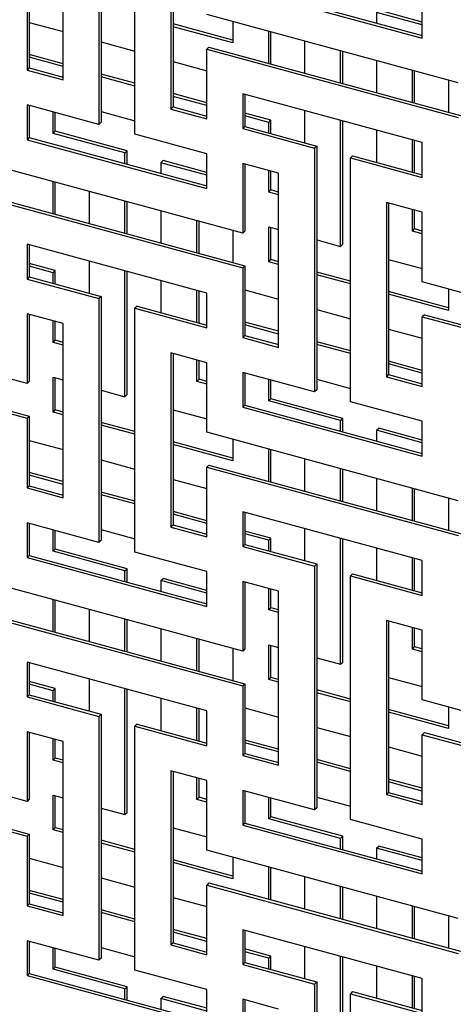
# Model space of a CAD drawing. Header units: millimetres. Extents: x -474 to 5676, y -231 to 4074.
# Tile 30 of 43: x 4185 to 4274, y 2401 to 2603. Entities that reach past the tile are written whole.
import ezdxf

# ---------------------------------------------------------------- set-up
doc = ezdxf.new("R2010")
doc.units = ezdxf.units.MM
doc.header["$LTSCALE"] = 12

msp = doc.modelspace()

# ---------------------------------------------------------------- linework, layer by layer
for p, q in [((4201.2, 2631.78), (4201.2, 2581.78)), ((4201.65, 2632.22), (4201.65, 2582.22)), ((4208.57, 2579.78), (4208.57, 2629.78)), ((4193.83, 2590.93), (4193.83, 2626.64)), ((4215.94, 2620.63), (4215.94, 2584.92)), ((4216.39, 2620.51), (4216.39, 2585.36)), ((4230.68, 2609.48), (4267.53, 2599.47)), ((4231.13, 2609.92), (4267.53, 2600.03)), ((4186.46, 2607.22), (4186.46, 2592.93)), ((4186.91, 2607.65), (4186.91, 2593.37)), ((4267.53, 2602.77), (4258.58, 2605.2)), ((4267.53, 2599.47), (4267.53, 2606.61)), ((4274.9, 2590.32), (4223.31, 2604.35)), ((4258.13, 2604.76), (4258.13, 2602.58)), ((4267.53, 2602.21), (4258.13, 2604.76)), ((4186.91, 2602.69), (4193.83, 2600.81)), ((4228.65, 2599.05), (4216.39, 2602.38)), ((4228.65, 2598.49), (4216.39, 2601.82)), ((4228.65, 2602.89), (4228.65, 2598.49)), ((4236.02, 2594.3), (4236.02, 2600.89)), ((4236.47, 2594.18), (4236.47, 2600.77)), ((4201.65, 2598.69), (4208.57, 2596.81)), ((4223.76, 2597.64), (4223.31, 2597.2)), ((4223.31, 2582.92), (4223.31, 2597.2)), ((4223.31, 2597.2), (4274.9, 2583.18)), ((4223.76, 2597.64), (4275.35, 2583.62)), ((4243.39, 2598.89), (4243.39, 2592.3)), ((4193.83, 2594.23), (4186.91, 2596.11)), ((4193.83, 2593.67), (4186.91, 2595.55)), ((4250.76, 2590.3), (4250.76, 2596.88)), ((4251.21, 2590.18), (4251.21, 2596.76)), ((4186.91, 2593.37), (4186.46, 2592.93)), ((4186.91, 2593.37), (4193.83, 2591.49)), ((4216.39, 2594.68), (4223.31, 2592.8)), ((4258.13, 2594.88), (4258.13, 2588.3)), ((4186.46, 2592.93), (4193.83, 2590.93)), ((4208.57, 2590.22), (4201.65, 2592.1)), ((4208.57, 2589.66), (4201.65, 2591.54)), ((4265.5, 2586.29), (4265.5, 2592.88)), ((4265.95, 2586.17), (4265.95, 2592.76)), ((4272.87, 2590.87), (4272.87, 2584.29)), ((4223.31, 2586.21), (4216.39, 2588.1)), ((4223.31, 2585.66), (4216.39, 2587.54)), ((4267.53, 2578.04), (4230.68, 2588.05)), ((4230.68, 2588.05), (4230.68, 2580.91)), ((4231.13, 2587.93), (4231.13, 2581.35)), ((4201.2, 2581.78), (4186.46, 2585.79)), ((4186.46, 2585.79), (4186.46, 2578.64)), ((4186.91, 2585.67), (4186.91, 2579.08)), ((4216.39, 2585.36), (4215.94, 2584.92)), ((4216.39, 2585.36), (4223.31, 2583.48)), ((4191.8, 2579.93), (4191.8, 2584.33)), ((4192.25, 2580.37), (4192.25, 2584.21)), ((4201.65, 2584.4), (4208.57, 2582.52)), ((4215.94, 2584.92), (4223.31, 2582.92)), ((4236.47, 2582.64), (4231.13, 2584.09)), ((4236.02, 2582.2), (4231.13, 2583.53)), ((4243.39, 2584.6), (4243.39, 2578.02)), ((4201.65, 2582.22), (4201.2, 2581.78)), ((4231.13, 2581.35), (4230.68, 2580.91)), ((4230.68, 2580.91), (4245.42, 2576.91)), ((4231.13, 2581.35), (4245.87, 2577.34)), ((4236.02, 2582.2), (4236.47, 2582.64)), ((4236.02, 2580.02), (4236.02, 2582.2)), ((4236.47, 2579.9), (4236.47, 2582.64)), ((4250.76, 2556.76), (4250.76, 2582.6)), ((4251.21, 2557.2), (4251.21, 2582.47)), ((4186.91, 2579.08), (4186.46, 2578.64)), ((4186.91, 2579.08), (4223.31, 2569.19)), ((4191.8, 2579.93), (4192.25, 2580.37)), ((4206.54, 2575.93), (4191.8, 2579.93)), ((4206.99, 2576.36), (4192.25, 2580.37)), ((4223.31, 2575.77), (4208.57, 2579.78)), ((4258.13, 2580.59), (4258.13, 2574.01)), ((4186.46, 2578.64), (4223.31, 2568.63)), ((4245.87, 2577.34), (4245.42, 2576.91)), ((4245.42, 2576.91), (4245.42, 2526.91)), ((4245.87, 2577.34), (4245.87, 2527.34)), ((4265.5, 2572.01), (4265.5, 2578.59)), ((4265.95, 2571.89), (4265.95, 2578.47)), ((4267.53, 2570.9), (4267.53, 2578.04)), ((4206.54, 2575.93), (4206.99, 2576.36)), ((4206.54, 2573.74), (4206.54, 2575.93)), ((4206.99, 2573.62), (4206.99, 2576.36)), ((4223.31, 2568.63), (4223.31, 2575.77)), ((4253.24, 2575.34), (4252.79, 2574.9)), ((4252.79, 2524.9), (4252.79, 2574.9)), ((4252.79, 2574.9), (4267.53, 2570.9)), ((4253.24, 2575.34), (4267.53, 2571.46)), ((4230.68, 2559.48), (4179.09, 2573.51)), ((4213.91, 2573.92), (4214.36, 2574.36)), ((4213.91, 2573.92), (4213.91, 2571.74)), ((4223.31, 2571.37), (4213.91, 2573.92)), ((4223.31, 2571.93), (4214.36, 2574.36)), ((4238.05, 2571.77), (4230.68, 2573.77)), ((4230.68, 2573.77), (4230.68, 2559.48)), ((4231.13, 2573.65), (4231.13, 2559.92)), ((4236.02, 2567.91), (4236.02, 2572.32)), ((4236.47, 2568.35), (4236.47, 2572.19)), ((4238.05, 2536.05), (4238.05, 2571.77)), ((4191.8, 2563.46), (4191.8, 2570.05)), ((4192.25, 2563.34), (4192.25, 2569.93)), ((4179.54, 2566.8), (4231.13, 2552.78)), ((4199.17, 2568.05), (4199.17, 2561.46)), ((4236.02, 2567.91), (4236.47, 2568.35)), ((4238.05, 2567.36), (4236.02, 2567.91)), ((4238.05, 2567.92), (4236.47, 2568.35)), ((4179.09, 2566.36), (4230.68, 2552.34)), ((4206.54, 2559.46), (4206.54, 2566.04)), ((4206.99, 2559.34), (4206.99, 2565.92)), ((4267.53, 2563.75), (4260.16, 2565.76)), ((4260.16, 2565.76), (4260.16, 2530.04)), ((4260.61, 2565.64), (4260.61, 2530.48)), ((4213.91, 2564.04), (4213.91, 2557.46)), ((4265.5, 2559.9), (4265.5, 2564.3)), ((4265.95, 2560.34), (4265.95, 2564.18)), ((4267.53, 2549.47), (4267.53, 2563.75)), ((4221.28, 2555.45), (4221.28, 2562.04)), ((4221.73, 2555.33), (4221.73, 2561.92)), ((4236.02, 2560.77), (4238.05, 2560.22)), ((4236.02, 2553.63), (4236.02, 2560.77)), ((4228.65, 2560.03), (4228.65, 2553.45)), ((4231.13, 2559.92), (4230.68, 2559.48)), ((4236.47, 2554.06), (4236.47, 2560.65)), ((4265.5, 2559.9), (4265.95, 2560.34)), ((4267.53, 2559.35), (4265.5, 2559.9)), ((4267.53, 2559.91), (4265.95, 2560.34)), ((4223.31, 2547.2), (4186.46, 2557.21)), ((4186.46, 2557.21), (4186.46, 2550.07)), ((4186.91, 2557.09), (4186.91, 2550.51)), ((4245.87, 2558.09), (4250.76, 2556.76)), ((4250.76, 2556.76), (4251.21, 2557.2)), ((4192.25, 2551.8), (4186.91, 2553.25)), ((4191.8, 2551.36), (4186.91, 2552.69)), ((4199.17, 2553.76), (4199.17, 2547.18)), ((4231.13, 2552.78), (4230.68, 2552.34)), ((4231.13, 2552.78), (4231.13, 2538.49)), ((4236.02, 2553.63), (4236.47, 2554.06)), ((4238.05, 2553.08), (4236.02, 2553.63)), ((4238.05, 2553.63), (4236.47, 2554.06)), ((4260.61, 2554.09), (4267.53, 2552.21)), ((4191.8, 2551.36), (4192.25, 2551.8)), ((4191.8, 2549.18), (4191.8, 2551.36)), ((4192.25, 2549.06), (4192.25, 2551.8)), ((4206.54, 2525.92), (4206.54, 2551.76)), ((4206.99, 2526.36), (4206.99, 2551.63)), ((4230.68, 2552.34), (4230.68, 2538.06)), ((4252.79, 2549.63), (4245.87, 2551.51)), ((4252.79, 2549.07), (4245.87, 2550.95)), ((4186.91, 2550.51), (4186.46, 2550.07)), ((4186.46, 2550.07), (4201.2, 2546.07)), ((4186.91, 2550.51), (4201.65, 2546.5)), ((4213.91, 2549.75), (4213.91, 2543.17)), ((4319.12, 2535.45), (4267.53, 2549.47)), ((4221.28, 2541.17), (4221.28, 2547.75)), ((4221.73, 2541.05), (4221.73, 2547.63)), ((4223.31, 2540.06), (4223.31, 2547.2)), ((4231.13, 2547.82), (4238.05, 2545.93)), ((4272.87, 2544.17), (4260.61, 2547.5)), ((4272.87, 2543.61), (4260.61, 2546.94)), ((4272.87, 2548.02), (4272.87, 2543.61)), ((4201.65, 2546.5), (4201.2, 2546.07)), ((4201.2, 2546.07), (4201.2, 2496.06)), ((4201.65, 2546.5), (4201.65, 2496.5)), ((4186.46, 2528.64), (4134.87, 2542.67)), ((4193.83, 2540.93), (4186.46, 2542.93)), ((4186.46, 2542.93), (4186.46, 2528.64)), ((4186.91, 2542.81), (4186.91, 2529.08)), ((4209.02, 2544.5), (4208.57, 2544.06)), ((4208.57, 2494.06), (4208.57, 2544.06)), ((4208.57, 2544.06), (4223.31, 2540.06)), ((4209.02, 2544.5), (4223.31, 2540.62)), ((4245.87, 2543.81), (4252.79, 2541.93)), ((4267.98, 2542.76), (4267.53, 2542.33)), ((4267.98, 2542.76), (4319.57, 2528.74)), ((4191.8, 2537.07), (4191.8, 2541.48)), ((4192.25, 2537.51), (4192.25, 2541.35)), ((4193.83, 2505.21), (4193.83, 2540.93)), ((4238.05, 2539.35), (4231.13, 2541.23)), ((4238.05, 2538.79), (4231.13, 2540.67)), ((4267.53, 2528.04), (4267.53, 2542.33)), ((4267.53, 2542.33), (4319.12, 2528.3)), ((4231.13, 2538.49), (4230.68, 2538.06)), ((4231.13, 2538.49), (4238.05, 2536.61)), ((4260.61, 2539.8), (4267.53, 2537.92)), ((4191.8, 2537.07), (4192.25, 2537.51)), ((4193.83, 2536.52), (4191.8, 2537.07)), ((4193.83, 2537.08), (4192.25, 2537.51)), ((4230.68, 2538.06), (4238.05, 2536.05)), ((4252.79, 2535.34), (4245.87, 2537.22)), ((4252.79, 2534.78), (4245.87, 2536.67)), ((4134.87, 2535.52), (4186.46, 2521.5)), ((4135.31, 2535.96), (4186.91, 2521.94)), ((4223.31, 2532.91), (4215.94, 2534.92)), ((4215.94, 2534.92), (4215.94, 2499.2)), ((4216.39, 2534.8), (4216.39, 2499.64)), ((4221.28, 2529.06), (4221.28, 2533.46)), ((4221.73, 2529.5), (4221.73, 2533.34)), ((4223.31, 2518.63), (4223.31, 2532.91)), ((4267.53, 2531.34), (4260.61, 2533.22)), ((4267.53, 2530.78), (4260.61, 2532.66)), ((4245.42, 2526.91), (4230.68, 2530.91)), ((4230.68, 2530.91), (4230.68, 2523.77)), ((4231.13, 2530.79), (4231.13, 2524.2)), ((4260.61, 2530.48), (4260.16, 2530.04)), ((4260.61, 2530.48), (4267.53, 2528.6)), ((4186.91, 2529.08), (4186.46, 2528.64)), ((4191.8, 2529.93), (4193.83, 2529.38)), ((4191.8, 2522.79), (4191.8, 2529.93)), ((4192.25, 2523.22), (4192.25, 2529.81)), ((4221.28, 2529.06), (4221.73, 2529.5)), ((4223.31, 2528.51), (4221.28, 2529.06)), ((4223.31, 2529.07), (4221.73, 2529.5)), ((4236.02, 2525.06), (4236.02, 2529.46)), ((4236.47, 2525.49), (4236.47, 2529.34)), ((4245.87, 2529.52), (4252.79, 2527.64)), ((4260.16, 2530.04), (4267.53, 2528.04)), ((4201.65, 2527.25), (4206.54, 2525.92)), ((4206.54, 2525.92), (4206.99, 2526.36)), ((4245.87, 2527.34), (4245.42, 2526.91)), ((4236.02, 2525.06), (4236.47, 2525.49)), ((4250.76, 2521.05), (4236.02, 2525.06)), ((4251.21, 2521.49), (4236.47, 2525.49)), ((4267.53, 2520.9), (4252.79, 2524.9)), ((4191.8, 2522.79), (4192.25, 2523.22)), ((4193.83, 2522.24), (4191.8, 2522.79)), ((4193.83, 2522.79), (4192.25, 2523.22)), ((4216.39, 2523.25), (4223.31, 2521.37)), ((4231.13, 2524.2), (4230.68, 2523.77)), ((4230.68, 2523.77), (4267.53, 2513.75)), ((4231.13, 2524.2), (4267.53, 2514.31)), ((4186.91, 2521.94), (4186.46, 2521.5)), ((4186.46, 2521.5), (4186.46, 2507.21)), ((4186.91, 2521.94), (4186.91, 2507.65)), ((4208.57, 2518.79), (4201.65, 2520.67)), ((4250.76, 2521.05), (4251.21, 2521.49)), ((4250.76, 2518.87), (4250.76, 2521.05)), ((4251.21, 2518.75), (4251.21, 2521.49)), ((4267.53, 2513.75), (4267.53, 2520.9)), ((4208.57, 2518.23), (4201.65, 2520.11)), ((4274.9, 2504.61), (4223.31, 2518.63)), ((4258.13, 2519.05), (4258.58, 2519.48)), ((4258.13, 2519.05), (4258.13, 2516.86)), ((4267.53, 2516.49), (4258.13, 2519.05)), ((4267.53, 2517.05), (4258.58, 2519.48)), ((4186.91, 2516.98), (4193.83, 2515.09)), ((4228.65, 2513.33), (4216.39, 2516.66)), ((4228.65, 2517.18), (4228.65, 2512.77)), ((4228.65, 2512.77), (4216.39, 2516.1)), ((4236.02, 2508.59), (4236.02, 2515.17)), ((4236.47, 2508.47), (4236.47, 2515.05)), ((4201.65, 2512.97), (4208.57, 2511.09)), ((4243.39, 2513.17), (4243.39, 2506.59)), ((4193.83, 2508.51), (4186.91, 2510.39)), ((4223.76, 2511.92), (4223.31, 2511.48)), ((4223.31, 2497.2), (4223.31, 2511.48)), ((4223.31, 2511.48), (4274.9, 2497.46)), ((4223.76, 2511.92), (4275.35, 2497.9)), ((4250.76, 2504.58), (4250.76, 2511.17)), ((4251.21, 2504.46), (4251.21, 2511.05)), ((4193.83, 2507.95), (4186.91, 2509.83)), ((4216.39, 2508.96), (4223.31, 2507.08)), ((4258.13, 2509.16), (4258.13, 2502.58)), ((4186.91, 2507.65), (4186.46, 2507.21)), ((4186.46, 2507.21), (4193.83, 2505.21)), ((4186.91, 2507.65), (4193.83, 2505.77)), ((4208.57, 2504.5), (4201.65, 2506.38)), ((4265.5, 2500.58), (4265.5, 2507.16)), ((4265.95, 2500.45), (4265.95, 2507.04)), ((4208.57, 2503.94), (4201.65, 2505.83)), ((4272.87, 2505.16), (4272.87, 2498.57)), ((4223.31, 2500.5), (4216.39, 2502.38)), ((4267.53, 2492.32), (4230.68, 2502.34)), ((4230.68, 2502.34), (4230.68, 2495.2)), ((4231.13, 2502.22), (4231.13, 2495.63)), ((4223.31, 2499.94), (4216.39, 2501.82)), ((4201.2, 2496.06), (4186.46, 2500.07)), ((4186.46, 2500.07), (4186.46, 2492.93)), ((4186.91, 2499.95), (4186.91, 2493.36)), ((4191.8, 2494.22), (4191.8, 2498.62)), ((4192.25, 2494.65), (4192.25, 2498.5)), ((4201.65, 2498.68), (4208.57, 2496.8)), ((4216.39, 2499.64), (4215.94, 2499.2)), ((4215.94, 2499.2), (4223.31, 2497.2)), ((4216.39, 2499.64), (4223.31, 2497.76)), ((4236.47, 2496.92), (4231.13, 2498.37)), ((4243.39, 2498.88), (4243.39, 2492.3)), ((4201.65, 2496.5), (4201.2, 2496.06)), ((4236.02, 2496.48), (4231.13, 2497.81)), ((4236.02, 2496.48), (4236.47, 2496.92)), ((4236.02, 2494.3), (4236.02, 2496.48)), ((4236.47, 2494.18), (4236.47, 2496.92)), ((4250.76, 2471.05), (4250.76, 2496.88)), ((4251.21, 2471.48), (4251.21, 2496.76)), ((4191.8, 2494.22), (4192.25, 2494.65)), ((4206.54, 2490.21), (4191.8, 2494.22)), ((4206.99, 2490.65), (4192.25, 2494.65)), ((4223.31, 2490.06), (4208.57, 2494.06)), ((4231.13, 2495.63), (4230.68, 2495.2)), ((4230.68, 2495.2), (4245.42, 2491.19)), ((4231.13, 2495.63), (4245.87, 2491.63)), ((4258.13, 2494.88), (4258.13, 2488.29)), ((4186.91, 2493.36), (4186.46, 2492.93)), ((4186.46, 2492.93), (4223.31, 2482.91)), ((4186.91, 2493.36), (4223.31, 2483.47)), ((4265.5, 2486.29), (4265.5, 2492.87)), ((4265.95, 2486.17), (4265.95, 2492.75)), ((4267.53, 2485.18), (4267.53, 2492.32)), ((4206.54, 2490.21), (4206.99, 2490.65)), ((4206.54, 2488.03), (4206.54, 2490.21)), ((4206.99, 2487.91), (4206.99, 2490.65)), ((4223.31, 2482.91), (4223.31, 2490.06)), ((4245.87, 2491.63), (4245.42, 2491.19)), ((4245.42, 2491.19), (4245.42, 2441.19)), ((4245.87, 2491.63), (4245.87, 2441.63)), ((4213.91, 2488.21), (4214.36, 2488.64)), ((4213.91, 2488.21), (4213.91, 2486.02)), ((4223.31, 2485.65), (4213.91, 2488.21)), ((4223.31, 2486.21), (4214.36, 2488.64)), ((4238.05, 2486.05), (4230.68, 2488.05)), ((4230.68, 2488.05), (4230.68, 2473.77)), ((4253.24, 2489.62), (4252.79, 2489.19)), ((4252.79, 2439.19), (4252.79, 2489.19)), ((4252.79, 2489.19), (4267.53, 2485.18)), ((4253.24, 2489.62), (4267.53, 2485.74)), ((4230.68, 2473.77), (4179.09, 2487.79)), ((4231.13, 2487.93), (4231.13, 2474.2)), ((4236.02, 2482.2), (4236.02, 2486.6)), ((4236.47, 2482.63), (4236.47, 2486.48)), ((4238.05, 2450.34), (4238.05, 2486.05)), ((4191.8, 2477.75), (4191.8, 2484.33)), ((4192.25, 2477.63), (4192.25, 2484.21)), ((4199.17, 2482.33), (4199.17, 2475.75)), ((4236.02, 2482.2), (4236.47, 2482.63)), ((4238.05, 2481.65), (4236.02, 2482.2)), ((4238.05, 2482.21), (4236.47, 2482.63)), ((4179.09, 2480.64), (4230.68, 2466.62)), ((4179.54, 2481.08), (4231.13, 2467.06)), ((4206.54, 2473.74), (4206.54, 2480.33)), ((4206.99, 2473.62), (4206.99, 2480.21)), ((4267.53, 2478.04), (4260.16, 2480.04)), ((4260.16, 2480.04), (4260.16, 2444.33)), ((4260.61, 2479.92), (4260.61, 2444.76)), ((4213.91, 2478.32), (4213.91, 2471.74)), ((4265.5, 2474.18), (4265.5, 2478.59)), ((4265.95, 2474.62), (4265.95, 2478.47)), ((4267.53, 2463.75), (4267.53, 2478.04)), ((4221.28, 2469.74), (4221.28, 2476.32)), ((4221.73, 2469.61), (4221.73, 2476.2)), ((4228.65, 2474.32), (4228.65, 2467.73)), ((4231.13, 2474.2), (4230.68, 2473.77)), ((4236.02, 2475.05), (4238.05, 2474.5)), ((4236.02, 2467.91), (4236.02, 2475.05)), ((4236.47, 2468.35), (4236.47, 2474.93)), ((4265.5, 2474.18), (4265.95, 2474.62)), ((4267.53, 2473.63), (4265.5, 2474.18)), ((4267.53, 2474.19), (4265.95, 2474.62)), ((4245.87, 2472.38), (4250.76, 2471.05)), ((4223.31, 2461.48), (4186.46, 2471.5)), ((4186.46, 2471.5), (4186.46, 2464.36)), ((4186.91, 2471.38), (4186.91, 2464.79)), ((4250.76, 2471.05), (4251.21, 2471.48)), ((4199.17, 2468.04), (4199.17, 2461.46)), ((4236.02, 2467.91), (4236.47, 2468.35)), ((4238.05, 2467.36), (4236.02, 2467.91)), ((4238.05, 2467.92), (4236.47, 2468.35)), ((4260.61, 2468.37), (4267.53, 2466.49)), ((4192.25, 2466.08), (4186.91, 2467.53)), ((4191.8, 2465.64), (4186.91, 2466.97)), ((4191.8, 2465.64), (4192.25, 2466.08)), ((4192.25, 2463.34), (4192.25, 2466.08)), ((4206.54, 2440.21), (4206.54, 2466.04)), ((4206.99, 2440.64), (4206.99, 2465.92)), ((4231.13, 2467.06), (4230.68, 2466.62)), ((4230.68, 2466.62), (4230.68, 2452.34)), ((4231.13, 2467.06), (4231.13, 2452.78)), ((4252.79, 2463.91), (4245.87, 2465.79)), ((4186.91, 2464.79), (4186.46, 2464.36)), ((4186.46, 2464.36), (4201.2, 2460.35)), ((4186.91, 2464.79), (4201.65, 2460.79)), ((4191.8, 2463.46), (4191.8, 2465.64)), ((4213.91, 2464.04), (4213.91, 2457.45)), ((4252.79, 2463.35), (4245.87, 2465.23)), ((4221.28, 2455.45), (4221.28, 2462.03)), ((4221.73, 2455.33), (4221.73, 2461.91)), ((4231.13, 2462.1), (4238.05, 2460.22)), ((4272.87, 2458.45), (4260.61, 2461.79)), ((4319.12, 2449.73), (4267.53, 2463.75)), ((4272.87, 2462.3), (4272.87, 2457.89)), ((4201.65, 2460.79), (4201.2, 2460.35)), ((4201.2, 2460.35), (4201.2, 2410.35)), ((4201.65, 2460.79), (4201.65, 2410.79)), ((4223.31, 2454.34), (4223.31, 2461.48)), ((4272.87, 2457.89), (4260.61, 2461.23)), ((4209.02, 2458.78), (4208.57, 2458.35)), ((4208.57, 2408.35), (4208.57, 2458.35)), ((4208.57, 2458.35), (4223.31, 2454.34)), ((4209.02, 2458.78), (4223.31, 2454.9)), ((4245.87, 2458.09), (4252.79, 2456.21)), ((4186.46, 2442.93), (4134.87, 2456.95)), ((4193.83, 2455.21), (4186.46, 2457.21)), ((4186.46, 2457.21), (4186.46, 2442.93)), ((4186.91, 2457.09), (4186.91, 2443.36)), ((4191.8, 2451.36), (4191.8, 2455.76)), ((4267.98, 2457.05), (4267.53, 2456.61)), ((4267.53, 2442.32), (4267.53, 2456.61)), ((4267.53, 2456.61), (4319.12, 2442.59)), ((4267.98, 2457.05), (4319.57, 2443.02)), ((4192.25, 2451.79), (4192.25, 2455.64)), ((4193.83, 2419.5), (4193.83, 2455.21)), ((4238.05, 2453.63), (4231.13, 2455.51)), ((4238.05, 2453.07), (4231.13, 2454.96)), ((4260.61, 2454.09), (4267.53, 2452.21)), ((4191.8, 2451.36), (4192.25, 2451.79)), ((4193.83, 2451.37), (4192.25, 2451.79)), ((4231.13, 2452.78), (4230.68, 2452.34)), ((4230.68, 2452.34), (4238.05, 2450.34)), ((4231.13, 2452.78), (4238.05, 2450.89)), ((4134.87, 2449.8), (4186.46, 2435.78)), ((4135.31, 2450.24), (4186.91, 2436.22)), ((4193.83, 2450.81), (4191.8, 2451.36)), ((4252.79, 2449.63), (4245.87, 2451.51)), ((4252.79, 2449.07), (4245.87, 2450.95)), ((4223.31, 2447.2), (4215.94, 2449.2)), ((4215.94, 2449.2), (4215.94, 2413.49)), ((4216.39, 2449.08), (4216.39, 2413.92)), ((4221.28, 2443.34), (4221.28, 2447.75)), ((4221.73, 2443.78), (4221.73, 2447.63)), ((4223.31, 2432.91), (4223.31, 2447.2)), ((4267.53, 2445.62), (4260.61, 2447.5)), ((4267.53, 2445.06), (4260.61, 2446.94)), ((4191.8, 2444.21), (4193.83, 2443.66)), ((4191.8, 2437.07), (4191.8, 2444.21)), ((4192.25, 2437.51), (4192.25, 2444.09)), ((4221.28, 2443.34), (4221.73, 2443.78)), ((4223.31, 2443.35), (4221.73, 2443.78)), ((4245.42, 2441.19), (4230.68, 2445.19)), ((4230.68, 2445.19), (4230.68, 2438.05)), ((4231.13, 2445.07), (4231.13, 2438.49)), ((4236.02, 2439.34), (4236.02, 2443.74)), ((4236.47, 2439.78), (4236.47, 2443.62)), ((4245.87, 2443.81), (4252.79, 2441.92)), ((4260.61, 2444.76), (4260.16, 2444.33)), ((4260.16, 2444.33), (4267.53, 2442.32)), ((4260.61, 2444.76), (4267.53, 2442.88)), ((4186.91, 2443.36), (4186.46, 2442.93)), ((4223.31, 2442.79), (4221.28, 2443.34)), ((4245.87, 2441.63), (4245.42, 2441.19)), ((4201.65, 2441.54), (4206.54, 2440.21)), ((4206.54, 2440.21), (4206.99, 2440.64)), ((4236.02, 2439.34), (4236.47, 2439.78)), ((4251.21, 2435.77), (4236.47, 2439.78)), ((4191.8, 2437.07), (4192.25, 2437.51)), ((4193.83, 2437.08), (4192.25, 2437.51)), ((4216.39, 2437.53), (4223.31, 2435.65)), ((4231.13, 2438.49), (4230.68, 2438.05)), ((4230.68, 2438.05), (4267.53, 2428.04)), ((4231.13, 2438.49), (4267.53, 2428.59)), ((4250.76, 2435.33), (4236.02, 2439.34)), ((4267.53, 2435.18), (4252.79, 2439.19)), ((4186.91, 2436.22), (4186.46, 2435.78)), ((4186.46, 2435.78), (4186.46, 2421.5)), ((4186.91, 2436.22), (4186.91, 2421.94)), ((4193.83, 2436.52), (4191.8, 2437.07)), ((4250.76, 2435.33), (4251.21, 2435.77)), ((4251.21, 2433.03), (4251.21, 2435.77)), ((4208.57, 2433.07), (4201.65, 2434.95)), ((4208.57, 2432.51), (4201.65, 2434.39)), ((4250.76, 2433.15), (4250.76, 2435.33)), ((4258.13, 2433.33), (4258.58, 2433.77)), ((4267.53, 2431.34), (4258.58, 2433.77)), ((4267.53, 2428.04), (4267.53, 2435.18)), ((4274.9, 2418.89), (4223.31, 2432.91)), ((4228.65, 2431.46), (4228.65, 2427.05)), ((4258.13, 2433.33), (4258.13, 2431.15)), ((4267.53, 2430.78), (4258.13, 2433.33)), ((4186.91, 2431.26), (4193.83, 2429.38)), ((4228.65, 2427.61), (4216.39, 2430.95)), ((4228.65, 2427.05), (4216.39, 2430.39)), ((4236.02, 2422.87), (4236.02, 2429.46)), ((4236.47, 2422.75), (4236.47, 2429.33)), ((4243.39, 2427.45), (4243.39, 2420.87)), ((4201.65, 2427.25), (4208.57, 2425.37)), ((4223.76, 2426.21), (4223.31, 2425.77)), ((4223.31, 2411.48), (4223.31, 2425.77)), ((4223.31, 2425.77), (4274.9, 2411.75)), ((4223.76, 2426.21), (4275.35, 2412.18)), ((4250.76, 2418.87), (4250.76, 2425.45)), ((4193.83, 2422.79), (4186.91, 2424.67)), ((4193.83, 2422.23), (4186.91, 2424.11)), ((4251.21, 2418.74), (4251.21, 2425.33)), ((4258.13, 2423.45), (4258.13, 2416.86)), ((4186.91, 2421.94), (4186.46, 2421.5)), ((4186.46, 2421.5), (4193.83, 2419.5)), ((4186.91, 2421.94), (4193.83, 2420.05)), ((4216.39, 2423.25), (4223.31, 2421.37)), ((4265.5, 2414.86), (4265.5, 2421.44)), ((4208.57, 2418.79), (4201.65, 2420.67)), ((4208.57, 2418.23), (4201.65, 2420.11)), ((4265.95, 2414.74), (4265.95, 2421.32)), ((4272.87, 2419.44), (4272.87, 2412.86)), ((4223.31, 2414.78), (4216.39, 2416.66)), ((4223.31, 2414.22), (4216.39, 2416.1)), ((4267.53, 2406.61), (4230.68, 2416.62)), ((4230.68, 2416.62), (4230.68, 2409.48)), ((4231.13, 2416.5), (4231.13, 2409.92)), ((4201.2, 2410.35), (4186.46, 2414.35)), ((4186.46, 2414.35), (4186.46, 2407.21)), ((4186.91, 2414.23), (4186.91, 2407.65)), ((4216.39, 2413.92), (4215.94, 2413.49)), ((4215.94, 2413.49), (4223.31, 2411.48)), ((4216.39, 2413.92), (4223.31, 2412.04)), ((4191.8, 2408.5), (4191.8, 2412.9)), ((4192.25, 2408.94), (4192.25, 2412.78)), ((4201.65, 2412.96), (4208.57, 2411.08)), ((4236.47, 2411.2), (4231.13, 2412.66)), ((4236.02, 2410.77), (4231.13, 2412.1)), ((4243.39, 2413.17), (4243.39, 2406.58)), ((4201.65, 2410.79), (4201.2, 2410.35)), ((4231.13, 2409.92), (4230.68, 2409.48)), ((4230.68, 2409.48), (4245.42, 2405.47)), ((4231.13, 2409.92), (4245.87, 2405.91)), ((4236.02, 2410.77), (4236.47, 2411.2)), ((4236.02, 2408.59), (4236.02, 2410.77)), ((4236.47, 2408.46), (4236.47, 2411.2)), ((4250.76, 2385.33), (4250.76, 2411.16)), ((4251.21, 2385.77), (4251.21, 2411.04)), ((4186.91, 2407.65), (4186.46, 2407.21)), ((4186.91, 2407.65), (4223.31, 2397.75)), ((4191.8, 2408.5), (4192.25, 2408.94)), ((4206.54, 2404.49), (4191.8, 2408.5)), ((4206.99, 2404.93), (4192.25, 2408.94)), ((4223.31, 2404.34), (4208.57, 2408.35)), ((4258.13, 2409.16), (4258.13, 2402.58)), ((4186.46, 2407.21), (4223.31, 2397.2)), ((4245.87, 2405.91), (4245.42, 2405.47)), ((4245.42, 2405.47), (4245.42, 2355.47)), ((4245.87, 2405.91), (4245.87, 2355.91)), ((4265.5, 2400.57), (4265.5, 2407.16)), ((4265.95, 2400.45), (4265.95, 2407.03)), ((4267.53, 2399.46), (4267.53, 2406.61)), ((4206.54, 2404.49), (4206.99, 2404.93)), ((4206.54, 2402.31), (4206.54, 2404.49)), ((4206.99, 2402.19), (4206.99, 2404.93)), ((4223.31, 2397.2), (4223.31, 2404.34)), ((4253.24, 2403.91), (4252.79, 2403.47)), ((4252.79, 2353.47), (4252.79, 2403.47)), ((4252.79, 2403.47), (4267.53, 2399.46)), ((4253.24, 2403.91), (4267.53, 2400.02)), ((4213.91, 2402.49), (4214.36, 2402.93)), ((4213.91, 2402.49), (4213.91, 2400.31)), ((4223.31, 2399.94), (4213.91, 2402.49)), ((4223.31, 2400.5), (4214.36, 2402.93)), ((4238.05, 2400.33), (4230.68, 2402.34)), ((4230.68, 2402.34), (4230.68, 2388.05)), ((4231.13, 2402.21), (4231.13, 2388.49))]:
    msp.add_line(p, q)

doc.saveas('drawing.dxf')
